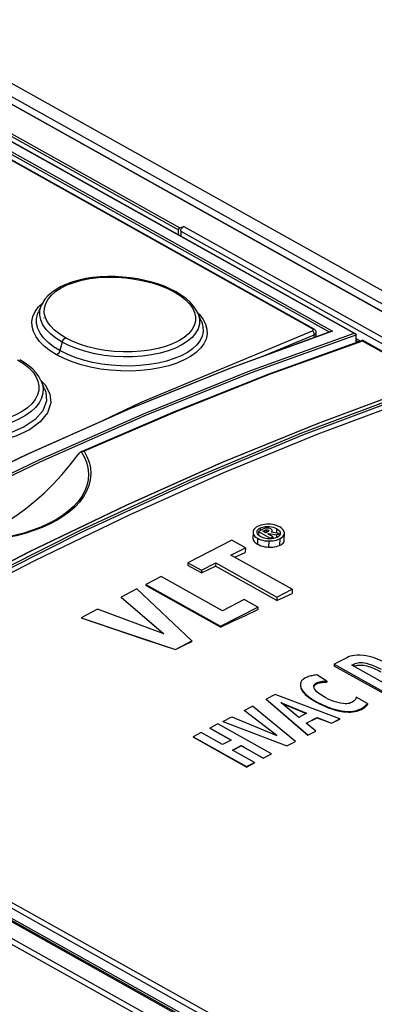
# Model space of a CAD drawing. Extents: x 0 to 420, y 0 to 297.
# Tile 41 of 45: x 362.32 to 366.93, y 134.06 to 146.87. Entities that reach past the tile are written whole.
import ezdxf

# ---------------------------------------------------------------- set-up
doc = ezdxf.new("R2010")
doc.units = 0
doc.header["$LTSCALE"] = 23.1
doc.layers.get('0').update_dxf_attribs({"linetype": 'CONTINUOUS'})

msp = doc.modelspace()

# ---------------------------------------------------------------- linework, layer by layer
at = {"color": 9, "linetype": 'CONTINUOUS'}
for p, q in [((383.354, 134.228), (349.456, 153.172)), ((349.063, 153.119), (395.29, 127.284)), ((383.296, 134.086), (349.372, 153.045)), ((348.374, 152.888), (366.39, 142.82)), ((348.518, 152.938), (366.672, 142.792)), ((348.616, 152.951), (364.384, 144.139)), ((348.632, 152.976), (364.4, 144.164)), ((348.358, 152.863), (366.348, 142.809)), ((366.13, 142.85), (348.413, 152.751)), ((384.807, 122.212), (338.565, 148.054)), ((384.825, 122.277), (338.598, 148.111)), ((364.456, 144.183), (394.343, 127.481)), ((364.415, 144.12), (394.237, 127.454)), ((362.563, 143.136), (362.613, 143.186)), ((364.635, 143.057), (364.657, 143.036)), ((365.482, 142.494), (366.153, 142.773)), ((366.129, 142.824), (366.139, 142.831)), ((366.153, 142.738), (366.153, 142.773)), ((362.871, 142.676), (362.841, 142.566)), ((393.919, 127.524), (366.781, 142.691)), ((365.449, 140.259), (365.449, 140.225)), ((365.504, 140.225), (365.503, 140.203)), ((365.527, 140.234), (365.526, 140.197)), ((365.551, 140.231), (365.551, 140.21)), ((365.553, 140.279), (365.553, 140.258)), ((365.661, 140.25), (365.661, 140.193)), ((365.711, 140.191), (365.711, 140.189)), ((365.415, 140.124), (365.414, 140.047)), ((365.559, 140.089), (365.558, 140.009)), ((365.702, 140.118), (365.701, 140.031)), ((384.436, 122.711), (354.535, 139.422)), ((366.669, 138.487), (366.669, 138.458)), ((366.255, 138.263), (366.255, 138.249)), ((365.976, 138.186), (365.976, 138.177)), ((366.182, 138.241), (366.182, 138.228)), ((357.237, 138.089), (384.445, 122.884)), ((357.305, 138.129), (384.443, 122.962)), ((366.036, 138.1), (366.036, 138.092)), ((366.182, 137.997), (366.182, 137.99)), ((366.505, 137.88), (366.505, 137.872)), ((366.757, 137.904), (366.756, 137.892)), ((366.82, 137.946), (366.82, 137.932)), ((365.077, 137.799), (365.665, 137.557)), ((365.793, 137.421), (365.908, 137.48))]:
    msp.add_line(p, q, dxfattribs=at)
at = {"color": 7, "linetype": 'CONTINUOUS'}
for p, q in [((349.072, 153.118), (395.299, 127.284)), ((348.525, 152.937), (366.674, 142.795)), ((348.429, 152.751), (366.146, 142.85)), ((364.4, 144.164), (364.456, 144.183)), ((364.383, 144.075), (364.384, 144.139)), ((364.415, 144.12), (364.414, 144.057)), ((362.602, 143.163), (362.56, 143.071)), ((364.682, 142.949), (364.635, 143.057)), ((362.633, 142.99), (362.633, 142.991)), ((365.064, 142.341), (366.373, 142.818)), ((366.177, 142.747), (366.177, 142.801)), ((366.698, 142.773), (366.698, 142.771)), ((366.698, 142.671), (366.698, 142.771)), ((365.566, 142.265), (366.78, 142.701)), ((366.753, 142.691), (366.698, 142.722)), ((366.723, 142.68), (366.698, 142.694)), ((366.78, 142.701), (366.78, 142.701)), ((393.958, 127.513), (366.78, 142.701)), ((362.641, 142.07), (362.597, 142.172)), ((362.641, 142.07), (362.641, 142.07)), ((363.119, 141.252), (363.112, 141.248)), ((363.119, 141.252), (363.121, 141.253)), ((363.121, 141.253), (363.128, 141.256)), ((365.355, 140.203), (365.354, 140.123)), ((365.407, 140.204), (365.407, 140.206)), ((365.481, 140.241), (365.425, 140.213)), ((365.425, 140.213), (365.425, 140.168)), ((365.425, 140.213), (365.58, 140.127)), ((365.483, 140.215), (365.504, 140.225)), ((365.52, 140.194), (365.483, 140.215)), ((365.544, 140.206), (365.52, 140.194)), ((365.546, 140.18), (365.56, 140.187)), ((365.56, 140.187), (365.56, 140.172)), ((365.56, 140.187), (365.66, 140.168)), ((365.696, 140.187), (365.59, 140.204)), ((365.605, 140.202), (365.605, 140.224)), ((365.605, 140.224), (365.605, 140.224)), ((365.66, 140.168), (365.696, 140.187)), ((365.696, 140.187), (365.696, 140.157)), ((365.711, 140.191), (365.711, 140.189)), ((365.762, 140.099), (365.763, 140.194)), ((365.079, 140.1), (364.507, 139.806)), ((365.255, 140.002), (365.079, 140.1)), ((365.611, 140.143), (365.546, 140.18)), ((365.585, 140.116), (365.565, 140.116)), ((365.58, 140.127), (365.611, 140.143)), ((365.58, 140.127), (365.58, 140.116)), ((365.611, 140.143), (365.611, 140.119)), ((365.66, 140.168), (365.659, 140.132)), ((365.068, 139.906), (365.255, 140.002)), ((365.12, 139.877), (365.254, 139.938)), ((365.255, 140.002), (365.254, 139.938)), ((364.507, 139.806), (364.507, 139.772)), ((364.507, 139.806), (364.683, 139.708)), ((364.683, 139.708), (364.869, 139.803)), ((364.869, 139.803), (364.868, 139.761)), ((364.869, 139.803), (365.667, 139.357)), ((365.866, 139.46), (365.068, 139.906)), ((364.683, 139.674), (364.507, 139.772)), ((364.683, 139.674), (364.868, 139.761)), ((364.683, 139.708), (364.683, 139.674)), ((365.667, 139.315), (364.868, 139.761)), ((364.159, 139.627), (363.959, 139.524)), ((364.958, 139.18), (364.159, 139.627)), ((384.438, 122.729), (354.576, 139.417)), ((363.844, 139.465), (363.638, 139.359)), ((364.56, 138.788), (363.844, 139.465)), ((363.959, 139.524), (363.959, 139.511)), ((363.959, 139.524), (364.933, 138.98)), ((364.933, 138.966), (363.959, 139.511)), ((365.667, 139.357), (365.866, 139.46)), ((365.866, 139.46), (365.866, 139.407)), ((363.638, 139.359), (363.638, 139.353)), ((363.638, 139.359), (364.193, 138.881)), ((364.185, 138.884), (363.638, 139.353)), ((365.241, 139.326), (364.958, 139.18)), ((365.416, 139.228), (365.241, 139.326)), ((365.667, 139.315), (365.866, 139.407)), ((365.667, 139.357), (365.667, 139.315)), ((363.331, 139.201), (363.116, 139.09)), ((364.193, 138.881), (363.331, 139.201)), ((364.933, 138.98), (365.416, 139.228)), ((365.416, 139.228), (365.416, 139.197)), ((363.116, 139.09), (364.344, 138.677)), ((364.933, 138.98), (364.933, 138.966)), ((364.344, 138.677), (364.56, 138.788)), ((364.56, 138.788), (364.56, 138.783)), ((364.344, 138.677), (364.344, 138.675)), ((366.575, 138.57), (366.413, 138.486)), ((366.413, 138.486), (366.413, 138.462)), ((366.413, 138.486), (367.109, 138.097)), ((367.109, 138.073), (366.413, 138.462)), ((366.641, 138.473), (366.669, 138.487)), ((367.094, 138.22), (366.641, 138.473)), ((366.315, 138.266), (366.184, 138.345)), ((366.315, 138.266), (366.315, 138.251)), ((366.147, 138.19), (366.149, 138.198)), ((366.147, 138.194), (366.147, 138.195)), ((365.642, 138.09), (365.525, 138.029)), ((365.525, 138.029), (365.525, 138.027)), ((365.525, 138.029), (366.069, 137.563)), ((366.069, 137.562), (365.525, 138.027)), ((366.485, 137.776), (365.642, 138.09)), ((366.847, 137.976), (366.697, 138.056)), ((384.444, 122.753), (357.236, 137.959)), ((365.241, 137.883), (365.35, 137.94)), ((365.665, 137.557), (365.241, 137.883)), ((365.908, 137.48), (365.35, 137.94)), ((365.95, 137.794), (365.716, 137.985)), ((365.716, 137.985), (366.053, 137.847)), ((365.724, 137.979), (366.049, 137.845)), ((366.847, 137.976), (366.847, 137.961)), ((364.962, 137.74), (365.077, 137.799)), ((366.053, 137.847), (365.95, 137.794)), ((366.048, 137.719), (366.191, 137.792)), ((366.049, 137.717), (366.191, 137.788)), ((366.191, 137.792), (366.191, 137.788)), ((366.191, 137.792), (366.375, 137.72)), ((366.191, 137.788), (366.375, 137.716)), ((366.375, 137.72), (366.485, 137.776)), ((366.375, 137.716), (366.485, 137.77)), ((366.485, 137.776), (366.485, 137.77)), ((364.899, 137.708), (364.793, 137.653)), ((364.793, 137.653), (364.793, 137.651)), ((364.793, 137.653), (365.07, 137.498)), ((365.069, 137.497), (364.793, 137.651)), ((365.595, 137.319), (364.899, 137.708)), ((364.962, 137.74), (365.793, 137.421)), ((366.172, 137.616), (366.048, 137.719)), ((366.375, 137.72), (366.375, 137.716)), ((364.681, 137.595), (364.574, 137.54)), ((364.574, 137.54), (364.574, 137.536)), ((364.574, 137.54), (365.27, 137.152)), ((365.27, 137.147), (364.574, 137.536)), ((364.958, 137.44), (364.681, 137.595)), ((365.07, 137.498), (364.958, 137.44)), ((366.069, 137.563), (366.172, 137.616)), ((366.069, 137.562), (366.172, 137.614)), ((366.069, 137.563), (366.069, 137.562)), ((366.172, 137.616), (366.172, 137.614)), ((365.087, 137.368), (365.199, 137.426)), ((365.376, 137.206), (365.087, 137.368)), ((365.09, 137.367), (365.199, 137.424)), ((365.199, 137.426), (365.199, 137.424)), ((365.199, 137.426), (365.489, 137.264)), ((365.489, 137.262), (365.199, 137.424)), ((365.489, 137.264), (365.595, 137.319)), ((365.489, 137.262), (365.595, 137.318)), ((365.489, 137.264), (365.489, 137.262)), ((365.595, 137.319), (365.595, 137.318)), ((365.27, 137.152), (365.376, 137.206)), ((365.27, 137.147), (365.376, 137.203)), ((365.27, 137.152), (365.27, 137.147)), ((365.376, 137.206), (365.376, 137.203))]:
    msp.add_line(p, q, dxfattribs=at)
for points in [[(364.4, 144.164), (364.397, 144.163), (364.394, 144.16), (364.39, 144.156), (364.388, 144.152), (364.386, 144.148), (364.384, 144.143), (364.384, 144.139)], [(364.415, 144.12), (364.415, 144.128), (364.417, 144.137), (364.421, 144.146), (364.425, 144.155), (364.43, 144.162), (364.436, 144.169), (364.443, 144.175), (364.45, 144.18), (364.456, 144.183)], [(364.354, 143.332), (364.291, 143.364), (364.211, 143.399), (364.127, 143.431), (364.039, 143.458), (363.948, 143.481), (363.854, 143.5), (363.757, 143.514), (363.66, 143.524), (363.562, 143.529), (363.463, 143.53), (363.366, 143.526), (363.271, 143.517), (363.179, 143.503), (363.09, 143.484), (363.007, 143.461), (362.928, 143.433), (362.856, 143.4), (362.791, 143.364), (362.734, 143.324), (362.685, 143.28), (362.644, 143.234), (362.613, 143.185), (362.602, 143.163)], [(364.635, 143.057), (364.616, 143.095), (364.581, 143.146), (364.537, 143.197), (364.483, 143.245), (364.421, 143.29), (364.354, 143.332)], [(366.177, 142.801), (366.177, 142.803), (366.176, 142.814), (366.172, 142.825), (366.165, 142.834), (366.157, 142.842), (366.146, 142.85)], [(366.39, 142.82), (366.386, 142.82), (366.382, 142.82), (366.377, 142.82), (366.373, 142.819), (366.373, 142.818)], [(366.672, 142.792), (366.677, 142.791), (366.681, 142.79), (366.685, 142.788), (366.688, 142.787)], [(366.688, 142.787), (366.689, 142.786), (366.692, 142.784), (366.695, 142.781), (366.697, 142.777), (366.698, 142.773)], [(366.78, 142.701), (366.781, 142.701), (366.781, 142.699), (366.781, 142.697), (366.781, 142.694), (366.781, 142.691)], [(362.597, 142.172), (362.594, 142.178), (362.566, 142.228), (362.531, 142.277), (362.487, 142.325), (362.435, 142.37), (362.375, 142.413), (362.317, 142.448)], [(357.107, 138.358), (358.429, 139.147), (359.758, 139.89), (361.087, 140.581), (362.416, 141.221), (363.742, 141.808), (365.064, 142.341)], [(363.121, 141.253), (364.332, 141.776), (365.566, 142.265)], [(358.676, 137.862), (359.929, 138.603), (361.183, 139.298), (362.438, 139.948), (363.693, 140.552), (364.945, 141.11), (366.194, 141.619), (367.439, 142.082)], [(358.813, 137.79), (360.045, 138.516), (361.279, 139.199), (362.513, 139.837), (363.746, 140.431), (364.977, 140.979), (366.205, 141.482), (367.429, 141.938)], [(361.479, 140.081), (361.524, 140.088), (361.646, 140.117), (361.769, 140.157), (361.894, 140.207), (362.019, 140.267), (362.144, 140.338), (362.269, 140.418), (362.392, 140.508), (362.515, 140.606), (362.634, 140.713), (362.751, 140.828), (362.865, 140.95), (362.974, 141.08), (363.079, 141.215)], [(363.112, 141.248), (363.104, 141.242), (363.096, 141.235), (363.088, 141.226), (363.079, 141.215)], [(363.128, 141.256), (363.137, 141.258), (363.147, 141.258), (363.158, 141.257)], [(365.415, 140.278), (365.396, 140.267), (365.381, 140.255), (365.37, 140.244), (365.362, 140.231), (365.357, 140.218), (365.355, 140.203)], [(365.355, 140.203), (365.356, 140.188), (365.361, 140.174), (365.369, 140.161), (365.38, 140.149), (365.395, 140.136), (365.415, 140.124)], [(365.407, 140.206), (365.408, 140.215), (365.411, 140.225), (365.417, 140.234), (365.425, 140.242), (365.435, 140.251), (365.449, 140.259)], [(365.456, 140.145), (365.437, 140.157), (365.423, 140.169), (365.414, 140.181), (365.409, 140.192), (365.407, 140.204)], [(365.559, 140.307), (365.531, 140.307), (365.506, 140.305), (365.483, 140.301), (365.46, 140.296), (365.437, 140.288), (365.415, 140.278)], [(365.449, 140.259), (365.465, 140.266), (365.481, 140.271), (365.498, 140.275), (365.515, 140.278), (365.533, 140.279), (365.553, 140.279)], [(365.534, 140.258), (365.524, 140.257), (365.511, 140.254), (365.497, 140.249), (365.481, 140.241)], [(365.504, 140.225), (365.511, 140.229), (365.519, 140.232), (365.527, 140.234)], [(365.527, 140.234), (365.532, 140.235), (365.536, 140.235), (365.541, 140.235), (365.545, 140.234), (365.551, 140.231)], [(365.586, 140.246), (365.573, 140.252), (365.562, 140.256), (365.552, 140.258), (365.543, 140.258), (365.534, 140.258)], [(365.56, 140.219), (365.557, 140.215), (365.552, 140.211), (365.544, 140.206)], [(365.551, 140.231), (365.556, 140.228), (365.559, 140.225), (365.56, 140.223), (365.561, 140.221)], [(365.553, 140.279), (365.575, 140.278), (365.597, 140.274), (365.618, 140.269), (365.639, 140.261), (365.661, 140.25)], [(365.702, 140.272), (365.68, 140.283), (365.658, 140.291), (365.635, 140.298), (365.611, 140.303), (365.586, 140.306), (365.559, 140.307)], [(365.561, 140.221), (365.561, 140.221), (365.56, 140.219)], [(365.605, 140.224), (365.605, 140.227), (365.603, 140.231), (365.6, 140.235), (365.594, 140.24), (365.586, 140.246)], [(365.59, 140.204), (365.597, 140.209), (365.601, 140.214), (365.604, 140.219), (365.605, 140.224)], [(365.661, 140.25), (365.68, 140.238), (365.694, 140.226), (365.703, 140.215), (365.709, 140.203), (365.711, 140.191)], [(365.763, 140.194), (365.761, 140.208), (365.756, 140.222), (365.748, 140.235), (365.736, 140.247), (365.721, 140.259), (365.702, 140.272)], [(365.702, 140.118), (365.722, 140.129), (365.737, 140.141), (365.748, 140.153), (365.756, 140.165), (365.761, 140.179), (365.763, 140.193)], [(365.711, 140.189), (365.71, 140.18), (365.707, 140.171)], [(365.354, 140.123), (365.356, 140.11), (365.361, 140.097), (365.369, 140.084), (365.381, 140.071), (365.396, 140.059), (365.414, 140.047)], [(365.415, 140.124), (365.437, 140.113), (365.459, 140.104), (365.482, 140.098), (365.506, 140.093), (365.531, 140.09), (365.559, 140.089)], [(365.565, 140.116), (365.543, 140.118), (365.521, 140.121), (365.5, 140.126), (365.478, 140.134), (365.456, 140.145)], [(365.559, 140.089), (365.587, 140.089), (365.612, 140.091), (365.636, 140.095), (365.659, 140.1), (365.68, 140.108), (365.702, 140.118)], [(365.668, 140.136), (365.653, 140.129), (365.637, 140.124), (365.62, 140.12), (365.603, 140.117), (365.585, 140.116)], [(365.707, 140.171), (365.701, 140.162), (365.693, 140.153), (365.682, 140.145), (365.668, 140.136)], [(365.701, 140.031), (365.72, 140.041), (365.735, 140.051), (365.747, 140.062), (365.756, 140.074), (365.761, 140.087), (365.762, 140.099)], [(365.414, 140.047), (365.435, 140.037), (365.457, 140.028), (365.481, 140.021), (365.507, 140.015), (365.532, 140.011), (365.558, 140.009)], [(365.558, 140.009), (365.585, 140.009), (365.611, 140.01), (365.636, 140.012), (365.659, 140.017), (365.681, 140.024), (365.701, 140.031)], [(364.933, 138.966), (365.094, 139.044), (365.255, 139.121), (365.416, 139.197)], [(363.116, 139.09), (363.935, 138.813), (364.344, 138.675)], [(364.344, 138.675), (364.452, 138.729), (364.56, 138.783)], [(366.794, 138.599), (366.748, 138.601), (366.71, 138.601), (366.677, 138.599), (366.648, 138.594), (366.621, 138.588), (366.597, 138.58), (366.575, 138.57)], [(367.132, 138.476), (367.046, 138.521), (366.975, 138.552), (366.917, 138.572), (366.869, 138.586), (366.829, 138.594), (366.794, 138.599)], [(366.669, 138.487), (366.686, 138.495), (366.702, 138.5), (366.719, 138.504), (366.738, 138.506), (366.757, 138.507), (366.779, 138.506), (366.804, 138.503), (366.833, 138.498), (366.868, 138.488), (366.91, 138.473), (366.96, 138.451), (367.022, 138.419)], [(366.669, 138.458), (366.684, 138.464), (366.7, 138.469), (366.717, 138.473), (366.736, 138.475), (366.756, 138.475), (366.776, 138.474), (366.797, 138.471), (366.817, 138.468), (366.838, 138.463), (366.859, 138.457), (366.88, 138.45), (366.902, 138.442), (366.925, 138.432), (366.948, 138.422), (366.972, 138.411), (366.996, 138.398), (367.021, 138.385)], [(366.03, 138.302), (366.013, 138.292), (365.999, 138.281), (365.987, 138.268), (365.979, 138.253), (365.973, 138.235), (365.972, 138.219)], [(366.079, 138.324), (366.064, 138.318), (366.047, 138.311), (366.03, 138.302)], [(366.122, 138.336), (366.107, 138.333), (366.093, 138.329), (366.079, 138.324)], [(366.184, 138.345), (366.169, 138.344), (366.149, 138.341), (366.122, 138.336)], [(366.182, 138.241), (366.204, 138.251), (366.223, 138.257), (366.239, 138.261), (366.255, 138.263)], [(366.255, 138.263), (366.279, 138.266), (366.299, 138.267), (366.315, 138.266)], [(365.972, 138.219), (365.972, 138.213), (365.976, 138.186)], [(365.972, 138.21), (365.972, 138.198), (365.976, 138.177)], [(365.976, 138.186), (365.982, 138.169), (365.994, 138.149), (366.011, 138.126), (366.036, 138.1)], [(365.976, 138.177), (365.981, 138.165), (365.987, 138.152), (365.994, 138.14), (366.003, 138.128), (366.013, 138.116), (366.024, 138.104), (366.036, 138.092)], [(366.147, 138.195), (366.148, 138.205), (366.152, 138.215), (366.159, 138.224), (366.169, 138.233), (366.182, 138.241)], [(366.157, 138.163), (366.149, 138.18), (366.147, 138.194)], [(366.149, 138.198), (366.154, 138.206), (366.16, 138.214), (366.17, 138.221), (366.182, 138.228)], [(366.294, 138.052), (366.245, 138.081), (366.21, 138.106), (366.186, 138.128), (366.168, 138.146), (366.157, 138.163)], [(366.182, 138.228), (366.193, 138.233), (366.205, 138.238), (366.216, 138.242), (366.228, 138.245), (366.241, 138.247), (366.255, 138.249)], [(366.255, 138.249), (366.267, 138.25), (366.278, 138.251), (366.29, 138.251), (366.303, 138.251), (366.315, 138.251)], [(366.036, 138.1), (366.071, 138.07), (366.118, 138.036), (366.182, 137.997)], [(366.036, 138.092), (366.055, 138.075), (366.075, 138.059), (366.095, 138.044), (366.115, 138.03), (366.137, 138.017), (366.159, 138.003), (366.182, 137.99)], [(366.493, 137.978), (366.461, 137.985), (366.426, 137.995), (366.387, 138.008), (366.343, 138.027), (366.294, 138.052)], [(366.688, 138.028), (366.682, 138.019), (366.673, 138.009), (366.66, 137.999), (366.64, 137.987)], [(366.697, 138.056), (366.696, 138.05), (366.693, 138.041), (366.688, 138.028)], [(366.182, 137.997), (366.262, 137.957), (366.332, 137.927), (366.395, 137.906), (366.453, 137.89), (366.505, 137.88)], [(366.182, 137.99), (366.221, 137.969), (366.259, 137.951), (366.297, 137.934), (366.335, 137.918), (366.375, 137.904), (366.417, 137.891), (366.46, 137.88), (366.505, 137.872)], [(366.64, 137.987), (366.626, 137.981), (366.611, 137.976), (366.595, 137.973), (366.576, 137.971), (366.554, 137.971), (366.527, 137.973), (366.493, 137.978)], [(366.505, 137.88), (366.551, 137.874), (366.591, 137.872), (366.625, 137.872), (366.655, 137.875), (366.683, 137.879), (366.708, 137.885), (366.733, 137.894), (366.757, 137.904)], [(366.505, 137.872), (366.535, 137.867), (366.566, 137.864), (366.596, 137.863), (366.624, 137.863), (366.652, 137.864), (366.679, 137.868), (366.705, 137.873), (366.731, 137.881), (366.756, 137.892)], [(366.756, 137.892), (366.768, 137.898), (366.779, 137.904), (366.79, 137.91), (366.801, 137.917), (366.811, 137.924), (366.82, 137.932)], [(366.757, 137.904), (366.784, 137.92), (366.805, 137.934), (366.82, 137.946)], [(366.82, 137.946), (366.833, 137.959), (366.842, 137.969), (366.847, 137.976)], [(366.82, 137.932), (366.825, 137.936), (366.829, 137.941), (366.833, 137.945), (366.837, 137.948), (366.841, 137.952), (366.844, 137.957), (366.847, 137.961)]]:
    msp.add_lwpolyline(points, dxfattribs=at)
at = {"color": 9, "linetype": 'CONTINUOUS'}
for points in [[(362.915, 142.731), (362.838, 142.779), (362.772, 142.831), (362.718, 142.887), (362.677, 142.945), (362.651, 143.004), (362.638, 143.064), (362.64, 143.123), (362.656, 143.181), (362.687, 143.237), (362.731, 143.29), (362.788, 143.339), (362.856, 143.383), (362.937, 143.422), (363.027, 143.455), (363.126, 143.482), (363.232, 143.503), (363.345, 143.516), (363.462, 143.522), (363.58, 143.521), (363.698, 143.513), (363.817, 143.498), (363.931, 143.476), (364.042, 143.448), (364.146, 143.414), (364.243, 143.375), (364.329, 143.332)], [(364.354, 143.332), (364.344, 143.334), (364.329, 143.332)], [(364.329, 143.332), (364.406, 143.284), (364.472, 143.232), (364.525, 143.178), (364.566, 143.122), (364.593, 143.064), (364.606, 143.006), (364.604, 142.949)], [(362.798, 142.51), (362.713, 142.563), (362.639, 142.621), (362.577, 142.683), (362.53, 142.747), (362.497, 142.814), (362.479, 142.88), (362.477, 142.947), (362.49, 143.012), (362.519, 143.076), (362.563, 143.136)], [(362.871, 142.676), (362.789, 142.727), (362.72, 142.783), (362.663, 142.841), (362.62, 142.902), (362.592, 142.965), (362.579, 143.029), (362.581, 143.092), (362.598, 143.153), (362.602, 143.163)], [(362.841, 142.566), (362.759, 142.617), (362.688, 142.673), (362.629, 142.732), (362.585, 142.793), (362.554, 142.856), (362.538, 142.919), (362.536, 142.981), (362.55, 143.043), (362.56, 143.071)], [(364.657, 143.036), (364.704, 142.973), (364.737, 142.909), (364.755, 142.845), (364.757, 142.78), (364.744, 142.717), (364.716, 142.656), (364.672, 142.597), (364.614, 142.542), (364.542, 142.491), (364.458, 142.445), (364.363, 142.405), (364.258, 142.37), (364.143, 142.342), (364.021, 142.321), (363.894, 142.307), (363.764, 142.301), (363.632, 142.302), (363.499, 142.311), (363.368, 142.327), (363.24, 142.351), (363.117, 142.381), (363.001, 142.419), (362.895, 142.462), (362.798, 142.51)], [(364.635, 143.057), (364.644, 143.033), (364.658, 142.972), (364.656, 142.911), (364.639, 142.851), (364.608, 142.794), (364.562, 142.739), (364.502, 142.688), (364.429, 142.641), (364.345, 142.6), (364.249, 142.564), (364.145, 142.534), (364.033, 142.511), (363.915, 142.495), (363.792, 142.486), (363.667, 142.485), (363.541, 142.491), (363.417, 142.505), (363.296, 142.525), (363.178, 142.553), (363.068, 142.588), (362.965, 142.629), (362.871, 142.676)], [(364.682, 142.949), (364.687, 142.938), (364.703, 142.877), (364.705, 142.816), (364.692, 142.756), (364.665, 142.699), (364.623, 142.643), (364.568, 142.591), (364.5, 142.543), (364.42, 142.5), (364.329, 142.462), (364.229, 142.43), (364.12, 142.404), (364.005, 142.384), (363.885, 142.371), (363.761, 142.365), (363.635, 142.367), (363.509, 142.375), (363.385, 142.391), (363.264, 142.413), (363.148, 142.442), (363.038, 142.477), (362.935, 142.519), (362.841, 142.566)], [(364.604, 142.949), (364.588, 142.893), (364.557, 142.838), (364.513, 142.786), (364.457, 142.739), (364.389, 142.695), (364.307, 142.656), (364.217, 142.622), (364.118, 142.595), (364.013, 142.573), (363.9, 142.558), (363.783, 142.55), (363.665, 142.55), (363.547, 142.556), (363.428, 142.569), (363.313, 142.589), (363.203, 142.616), (363.098, 142.649), (363.001, 142.688), (362.915, 142.731)], [(357.093, 138.178), (358.462, 139.001), (359.834, 139.772), (361.207, 140.488), (362.579, 141.149), (363.949, 141.754), (365.314, 142.302), (366.672, 142.792)], [(357.093, 138.145), (358.466, 138.971), (359.842, 139.744), (361.218, 140.462), (362.594, 141.125), (363.968, 141.731), (365.336, 142.28), (366.698, 142.771)], [(366.39, 142.82), (365.074, 142.341), (363.752, 141.807), (362.425, 141.22), (361.097, 140.581), (359.767, 139.889), (358.439, 139.147), (357.113, 138.354)], [(363.4, 141.657), (363.892, 141.893), (366.129, 142.824)], [(366.153, 142.773), (366.151, 142.793), (366.142, 142.811), (366.129, 142.824)], [(366.13, 142.85), (366.143, 142.851), (366.146, 142.85)], [(366.139, 142.831), (366.14, 142.841), (366.13, 142.85)], [(366.153, 142.773), (366.171, 142.785), (366.177, 142.801)], [(362.871, 142.676), (362.881, 142.699), (362.896, 142.718), (362.915, 142.731)], [(366.781, 142.691), (365.578, 142.258), (364.37, 141.78), (363.158, 141.257)], [(362.841, 142.566), (362.832, 142.543), (362.817, 142.523), (362.798, 142.51)], [(362.29, 142.447), (362.367, 142.399), (362.433, 142.346), (362.487, 142.29), (362.528, 142.231), (362.554, 142.171), (362.567, 142.11), (362.565, 142.049)], [(362.593, 142.179), (362.648, 142.122), (362.708, 142.004), (362.721, 141.887), (362.68, 141.756), (362.585, 141.638), (362.445, 141.536), (362.267, 141.452), (362.034, 141.386), (361.769, 141.348), (361.506, 141.345), (361.233, 141.375), (360.986, 141.438), (360.761, 141.536)], [(362.597, 142.172), (362.608, 142.142), (362.621, 142.077), (362.619, 142.012), (362.602, 141.949), (362.57, 141.887), (362.524, 141.827), (362.465, 141.772), (362.392, 141.72), (362.308, 141.674), (362.212, 141.633), (362.108, 141.598), (361.996, 141.57), (361.878, 141.549), (361.755, 141.536), (361.63, 141.531), (361.504, 141.533), (361.38, 141.544), (361.259, 141.562), (361.141, 141.588), (361.03, 141.621), (360.928, 141.661), (360.834, 141.707)], [(367.447, 142.08), (366.203, 141.619), (364.955, 141.109), (363.702, 140.552), (362.447, 139.947), (361.192, 139.297), (359.937, 138.601), (358.685, 137.861)], [(358.799, 137.882), (360.236, 138.724), (361.676, 139.508), (363.116, 140.232), (364.555, 140.894), (365.989, 141.495), (367.417, 142.032)], [(358.813, 137.858), (360.251, 138.7), (361.69, 139.484), (363.13, 140.207), (364.568, 140.869), (366.002, 141.469), (367.429, 142.006)], [(362.641, 142.07), (362.656, 142.026), (362.665, 141.911), (362.618, 141.783), (362.52, 141.671), (362.376, 141.574), (362.21, 141.502), (361.999, 141.444), (361.766, 141.412), (361.528, 141.408), (361.265, 141.435), (361.021, 141.495), (360.802, 141.59)], [(362.565, 142.049), (362.549, 141.989), (362.518, 141.93), (362.474, 141.874), (362.418, 141.821), (362.349, 141.773), (362.268, 141.729), (362.178, 141.69), (362.079, 141.657), (361.973, 141.631), (361.861, 141.612), (361.744, 141.599), (361.626, 141.594), (361.507, 141.597), (361.389, 141.607), (361.274, 141.625), (361.163, 141.649), (361.058, 141.681), (360.962, 141.719), (360.875, 141.762)], [(363.119, 141.252), (363.156, 141.186), (363.186, 141.114), (363.205, 141.039), (363.213, 140.963), (363.209, 140.887), (363.193, 140.813), (363.165, 140.74), (363.127, 140.67), (363.078, 140.602), (363.018, 140.537), (362.949, 140.476), (362.872, 140.418), (362.786, 140.364), (362.692, 140.315), (362.591, 140.269), (362.483, 140.228), (362.369, 140.192), (362.249, 140.16), (362.124, 140.133), (361.994, 140.112), (361.861, 140.096), (361.718, 140.085)], [(363.158, 141.257), (363.193, 141.188), (363.22, 141.115), (363.237, 141.039), (363.243, 140.962), (363.236, 140.886), (363.218, 140.811), (363.189, 140.738), (363.149, 140.668), (363.099, 140.6), (363.039, 140.535), (362.97, 140.474), (362.892, 140.416), (362.806, 140.362), (362.712, 140.312), (362.611, 140.266), (362.503, 140.225), (362.389, 140.188), (362.27, 140.156), (362.145, 140.129), (362.016, 140.107), (361.883, 140.09), (361.747, 140.079)]]:
    msp.add_lwpolyline(points, dxfattribs=at)

doc.saveas('drawing.dxf')
